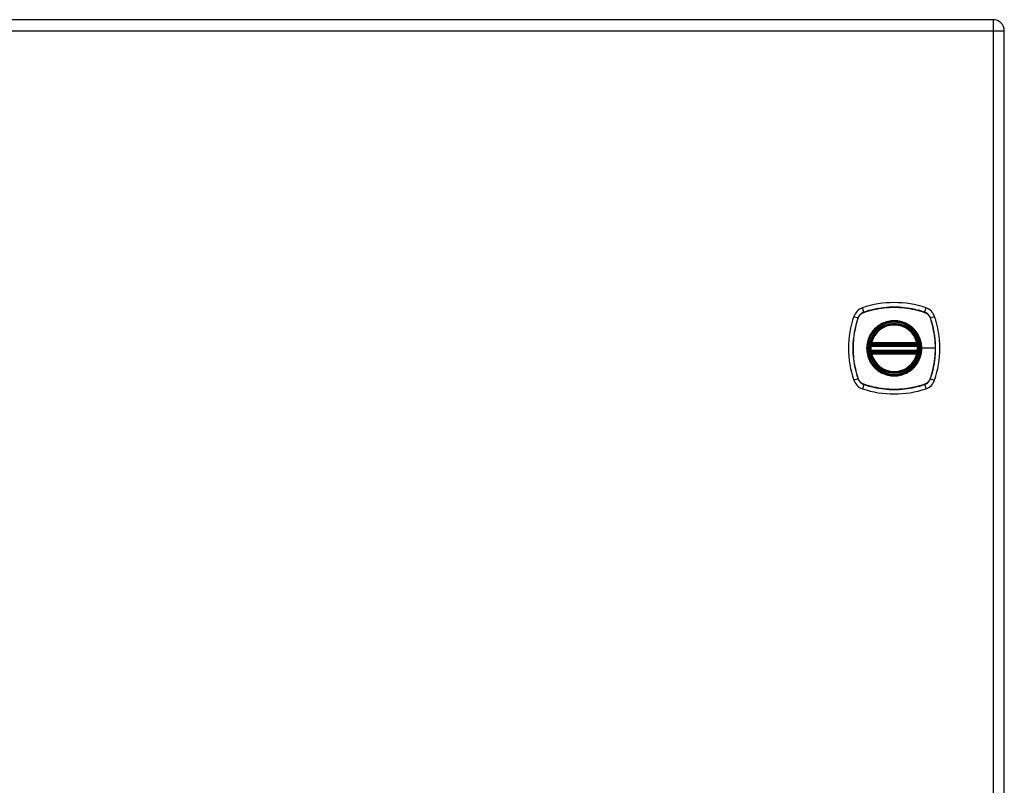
# Model space of a CAD drawing. Header units: inches. Extents: x 4.1 to 95.3, y 5.8 to 50.1.
# Tile 62 of 76: x 41.3 to 54.1, y 28.3 to 38.2. Entities that reach past the tile are written whole.
import ezdxf

# ---------------------------------------------------------------- set-up
doc = ezdxf.new("R2010")
doc.units = ezdxf.units.IN
doc.header["$MEASUREMENT"] = 0
doc.layers.add('Visible Edges(ANSI)', color=7, linetype='Continuous', lineweight=25)
doc.layers.add('Visible Tangent Edges(ANSI)', color=7, linetype='Continuous', lineweight=25)

msp = doc.modelspace()

# ---------------------------------------------------------------- linework, layer by layer
at = {"layer": 'Visible Edges(ANSI)'}
for p, q in [((53.925, 38.172), (34.299, 38.172)), ((54.071, 18.515), (54.071, 38.026)), ((52.35, 33.961), (52.944, 33.961)), ((52.944, 33.882), (52.35, 33.882)), ((52.354, 33.981), (52.94, 33.981)), ((52.94, 33.862), (52.354, 33.862))]:
    msp.add_line(p, q, dxfattribs=at)
at = {"layer": 'Visible Edges(ANSI)', "flags": 128}
for points in [[(52.339, 33.975), (52.339, 33.975), (52.339, 33.975), (52.339, 33.974), (52.339, 33.974), (52.338, 33.974), (52.338, 33.973), (52.338, 33.972), (52.338, 33.972), (52.338, 33.971), (52.338, 33.97), (52.338, 33.969), (52.338, 33.968), (52.337, 33.966), (52.337, 33.965), (52.337, 33.964), (52.337, 33.963), (52.337, 33.961), (52.336, 33.96), (52.336, 33.958), (52.336, 33.957), (52.336, 33.955), (52.336, 33.953), (52.336, 33.952), (52.335, 33.95)], [(52.335, 33.893), (52.336, 33.891), (52.336, 33.89), (52.336, 33.888), (52.336, 33.887), (52.336, 33.885), (52.336, 33.884), (52.337, 33.882), (52.337, 33.881), (52.337, 33.879), (52.337, 33.878), (52.337, 33.877), (52.338, 33.876), (52.338, 33.875), (52.338, 33.874), (52.338, 33.873), (52.338, 33.872), (52.338, 33.871), (52.338, 33.87), (52.338, 33.87), (52.339, 33.869), (52.339, 33.869), (52.339, 33.869), (52.339, 33.869), (52.339, 33.868)], [(52.959, 33.95), (52.959, 33.952), (52.958, 33.953), (52.958, 33.955), (52.958, 33.957), (52.958, 33.958), (52.958, 33.96), (52.958, 33.961), (52.957, 33.963), (52.957, 33.964), (52.957, 33.965), (52.957, 33.966), (52.957, 33.968), (52.957, 33.969), (52.956, 33.97), (52.956, 33.971), (52.956, 33.972), (52.956, 33.972), (52.956, 33.973), (52.956, 33.974), (52.956, 33.974), (52.956, 33.974), (52.956, 33.975), (52.956, 33.975), (52.956, 33.975)], [(52.956, 33.868), (52.956, 33.869), (52.956, 33.869), (52.956, 33.869), (52.956, 33.869), (52.956, 33.87), (52.956, 33.87), (52.956, 33.871), (52.956, 33.872), (52.956, 33.873), (52.956, 33.874), (52.957, 33.875), (52.957, 33.876), (52.957, 33.877), (52.957, 33.878), (52.957, 33.879), (52.957, 33.881), (52.958, 33.882), (52.958, 33.884), (52.958, 33.885), (52.958, 33.887), (52.958, 33.888), (52.958, 33.89), (52.959, 33.891), (52.959, 33.893)]]:
    msp.add_lwpolyline(points, dxfattribs=at)
at = {"layer": 'Visible Edges(ANSI)'}
for radius in [0.32, 0.315]:
    msp.add_circle((52.647, 33.922), radius, dxfattribs=at)
for centre, radius, start, end in [((53.925, 38.026), 0.146, 0, 90), ((52.292, 34.276), 0.177, 108.7722, 161.2278), ((52.647, 33.233), 1.28, 71.2278, 108.7722), ((53.002, 34.276), 0.177, 18.7722, 71.2278), ((53.336, 33.922), 1.28, 161.2278, 198.7722), ((51.958, 33.922), 1.28, 341.2278, 18.7722), ((52.647, 33.922), 0.313, 13.6344, 166.3656), ((52.647, 33.922), 0.313, 174.7499, 185.2501), ((52.35, 33.973), 0.0118, 170.216, 270), ((52.35, 33.87), 0.0118, 90, 189.784), ((52.647, 33.922), 0.313, 166.3656, 170.216), ((52.354, 33.993), 0.0118, 166.3656, 270), ((52.94, 33.993), 0.0118, 270, 13.6344), ((52.944, 33.973), 0.0118, 270, 9.784), ((52.944, 33.87), 0.0118, 350.216, 90), ((52.647, 33.922), 0.313, 9.784, 13.6344), ((52.647, 33.922), 0.313, 354.7499, 5.2501), ((52.647, 33.922), 0.313, 189.784, 193.6344), ((52.354, 33.851), 0.0118, 90, 193.6344), ((52.647, 33.922), 0.313, 193.6344, 346.3656), ((52.94, 33.851), 0.0118, 346.3656, 90), ((52.647, 33.922), 0.313, 346.3656, 350.216), ((52.292, 33.567), 0.177, 198.7722, 251.2278), ((53.002, 33.567), 0.177, 288.7722, 341.2278), ((52.647, 34.611), 1.28, 251.2278, 288.7722)]:
    msp.add_arc(centre, radius, start, end, dxfattribs=at)
at = {"layer": 'Visible Tangent Edges(ANSI)'}
for p, q in [((53.925, 38.172), (53.925, 38.026)), ((34.299, 38.026), (53.925, 38.026)), ((53.925, 38.026), (54.071, 38.026)), ((53.925, 38.026), (53.925, 18.515)), ((52.254, 34.389), (52.235, 34.444)), ((53.04, 34.389), (53.059, 34.444)), ((52.125, 34.333), (52.18, 34.315)), ((52.181, 34.314), (52.182, 34.314)), ((52.255, 34.387), (52.255, 34.387)), ((53.039, 34.387), (53.04, 34.387)), ((53.113, 34.314), (53.113, 34.314)), ((53.115, 34.315), (53.17, 34.333)), ((52.347, 33.949), (52.335, 33.95)), ((52.347, 33.894), (52.335, 33.893)), ((52.345, 33.974), (52.339, 33.975)), ((52.343, 33.995), (52.354, 33.993)), ((52.347, 33.949), (52.947, 33.949)), ((52.947, 33.894), (52.347, 33.894)), ((52.35, 33.961), (52.35, 33.971)), ((52.35, 33.872), (52.35, 33.882)), ((52.354, 33.981), (52.354, 33.993)), ((52.94, 33.993), (52.354, 33.993)), ((52.354, 33.971), (52.354, 33.981)), ((52.354, 33.971), (52.94, 33.971)), ((52.94, 33.993), (52.951, 33.995)), ((52.94, 33.993), (52.94, 33.981)), ((52.94, 33.981), (52.94, 33.971)), ((52.944, 33.971), (52.944, 33.961)), ((52.944, 33.882), (52.944, 33.872)), ((52.959, 33.95), (52.947, 33.949)), ((52.959, 33.893), (52.947, 33.894)), ((52.956, 33.975), (52.95, 33.974)), ((52.999, 33.922), (53.004, 33.922)), ((53.178, 33.922), (53.004, 33.922)), ((52.339, 33.868), (52.345, 33.869)), ((52.354, 33.851), (52.343, 33.848)), ((52.354, 33.862), (52.354, 33.872)), ((52.94, 33.872), (52.354, 33.872)), ((52.354, 33.851), (52.354, 33.862)), ((52.354, 33.851), (52.94, 33.851)), ((52.94, 33.872), (52.94, 33.862)), ((52.94, 33.862), (52.94, 33.851)), ((52.951, 33.848), (52.94, 33.851)), ((52.95, 33.869), (52.956, 33.868)), ((52.18, 33.529), (52.125, 33.51)), ((52.182, 33.529), (52.181, 33.53)), ((53.113, 33.53), (53.113, 33.529)), ((53.115, 33.529), (53.17, 33.51)), ((52.254, 33.454), (52.235, 33.399)), ((52.255, 33.456), (52.255, 33.456)), ((53.04, 33.456), (53.039, 33.456)), ((53.04, 33.454), (53.059, 33.399))]:
    msp.add_line(p, q, dxfattribs=at)
at = {"layer": 'Visible Tangent Edges(ANSI)', "flags": 128}
for points in [[(53.04, 34.389), (53.009, 34.399), (52.977, 34.409), (52.944, 34.417), (52.912, 34.425), (52.879, 34.432), (52.846, 34.438), (52.813, 34.443), (52.78, 34.447), (52.746, 34.45), (52.713, 34.452), (52.68, 34.453), (52.646, 34.454), (52.613, 34.453), (52.58, 34.452), (52.547, 34.45), (52.513, 34.447), (52.48, 34.442), (52.447, 34.437), (52.415, 34.432), (52.382, 34.425), (52.35, 34.417), (52.318, 34.409), (52.286, 34.399), (52.254, 34.389)], [(52.255, 34.387), (52.287, 34.398), (52.318, 34.407), (52.351, 34.416), (52.383, 34.423), (52.415, 34.43), (52.448, 34.436), (52.481, 34.441), (52.514, 34.445), (52.547, 34.448), (52.58, 34.451), (52.613, 34.452), (52.646, 34.452), (52.68, 34.452), (52.713, 34.451), (52.746, 34.448), (52.779, 34.445), (52.812, 34.441), (52.845, 34.436), (52.878, 34.43), (52.911, 34.423), (52.943, 34.416), (52.976, 34.407), (53.008, 34.398), (53.039, 34.387)], [(52.18, 34.315), (52.169, 34.283), (52.16, 34.251), (52.151, 34.219), (52.144, 34.186), (52.137, 34.153), (52.131, 34.12), (52.126, 34.087), (52.122, 34.054), (52.119, 34.021), (52.117, 33.988), (52.115, 33.954), (52.115, 33.921), (52.115, 33.888), (52.117, 33.854), (52.119, 33.821), (52.122, 33.788), (52.126, 33.755), (52.131, 33.722), (52.137, 33.689), (52.144, 33.657), (52.151, 33.624), (52.16, 33.592), (52.169, 33.56), (52.18, 33.529)], [(52.181, 33.53), (52.171, 33.561), (52.162, 33.593), (52.153, 33.625), (52.145, 33.657), (52.139, 33.69), (52.133, 33.723), (52.128, 33.755), (52.124, 33.788), (52.12, 33.821), (52.118, 33.855), (52.117, 33.888), (52.116, 33.921), (52.117, 33.954), (52.118, 33.987), (52.12, 34.021), (52.124, 34.054), (52.128, 34.087), (52.133, 34.12), (52.139, 34.153), (52.145, 34.186), (52.153, 34.218), (52.162, 34.25), (52.171, 34.282), (52.181, 34.314)], [(52.254, 34.389), (52.25, 34.388), (52.246, 34.386), (52.241, 34.384), (52.237, 34.382), (52.233, 34.38), (52.229, 34.378), (52.226, 34.375), (52.222, 34.373), (52.218, 34.37), (52.215, 34.367), (52.211, 34.364), (52.208, 34.361), (52.205, 34.357), (52.202, 34.354), (52.199, 34.351), (52.196, 34.347), (52.194, 34.343), (52.191, 34.339), (52.189, 34.335), (52.187, 34.331), (52.185, 34.327), (52.183, 34.323), (52.181, 34.319), (52.18, 34.315)], [(52.182, 34.314), (52.183, 34.318), (52.185, 34.322), (52.187, 34.326), (52.189, 34.33), (52.191, 34.334), (52.193, 34.338), (52.196, 34.342), (52.198, 34.346), (52.201, 34.349), (52.204, 34.352), (52.207, 34.356), (52.21, 34.359), (52.213, 34.362), (52.216, 34.365), (52.22, 34.368), (52.223, 34.371), (52.227, 34.373), (52.231, 34.376), (52.234, 34.378), (52.238, 34.38), (52.242, 34.382), (52.246, 34.384), (52.251, 34.386), (52.255, 34.387)], [(52.999, 33.922), (52.99, 33.843), (52.964, 33.769), (52.922, 33.702), (52.867, 33.646), (52.8, 33.604), (52.725, 33.578), (52.647, 33.57), (52.568, 33.578), (52.494, 33.605), (52.427, 33.646), (52.371, 33.702), (52.33, 33.769), (52.304, 33.843), (52.295, 33.922), (52.304, 34), (52.33, 34.075), (52.372, 34.142), (52.427, 34.197), (52.494, 34.239), (52.569, 34.265), (52.647, 34.274), (52.726, 34.265), (52.8, 34.239), (52.867, 34.197), (52.923, 34.141), (52.965, 34.074), (52.99, 34), (52.999, 33.922)], [(52.875, 34.196), (52.859, 34.209), (52.842, 34.221), (52.824, 34.231), (52.806, 34.241), (52.787, 34.25), (52.768, 34.257), (52.749, 34.264), (52.729, 34.269), (52.709, 34.273), (52.688, 34.276), (52.668, 34.278), (52.647, 34.279), (52.626, 34.278), (52.606, 34.276), (52.585, 34.273), (52.565, 34.269), (52.545, 34.264), (52.526, 34.257), (52.507, 34.25), (52.488, 34.241), (52.47, 34.231), (52.452, 34.221), (52.436, 34.209), (52.42, 34.196)], [(53.115, 34.315), (53.113, 34.319), (53.111, 34.323), (53.11, 34.327), (53.108, 34.331), (53.105, 34.335), (53.103, 34.339), (53.101, 34.343), (53.098, 34.347), (53.095, 34.351), (53.092, 34.354), (53.089, 34.357), (53.086, 34.361), (53.083, 34.364), (53.08, 34.367), (53.076, 34.37), (53.072, 34.373), (53.069, 34.375), (53.065, 34.378), (53.061, 34.38), (53.057, 34.382), (53.053, 34.384), (53.049, 34.386), (53.044, 34.388), (53.04, 34.389)], [(53.04, 34.387), (53.044, 34.386), (53.048, 34.384), (53.052, 34.382), (53.056, 34.38), (53.06, 34.378), (53.064, 34.376), (53.067, 34.373), (53.071, 34.371), (53.075, 34.368), (53.078, 34.365), (53.081, 34.362), (53.084, 34.359), (53.088, 34.356), (53.091, 34.352), (53.093, 34.349), (53.096, 34.346), (53.099, 34.342), (53.101, 34.338), (53.103, 34.334), (53.106, 34.33), (53.108, 34.326), (53.109, 34.322), (53.111, 34.318), (53.113, 34.314)], [(53.113, 34.314), (53.118, 34.298), (53.123, 34.282), (53.128, 34.266), (53.133, 34.25), (53.137, 34.234), (53.141, 34.218), (53.145, 34.202), (53.149, 34.186), (53.152, 34.17), (53.156, 34.153), (53.159, 34.137), (53.161, 34.121), (53.164, 34.104), (53.167, 34.088), (53.169, 34.071), (53.171, 34.055), (53.172, 34.038), (53.174, 34.021), (53.175, 34.005), (53.176, 33.988), (53.177, 33.972), (53.177, 33.955), (53.178, 33.938), (53.178, 33.922)], [(53.115, 33.529), (53.125, 33.56), (53.134, 33.592), (53.143, 33.624), (53.15, 33.657), (53.157, 33.69), (53.163, 33.723), (53.168, 33.756), (53.172, 33.789), (53.175, 33.822), (53.177, 33.856), (53.179, 33.889), (53.179, 33.922), (53.179, 33.955), (53.177, 33.989), (53.175, 34.022), (53.172, 34.055), (53.168, 34.088), (53.163, 34.121), (53.157, 34.154), (53.15, 34.187), (53.143, 34.219), (53.134, 34.251), (53.125, 34.283), (53.115, 34.315)], [(52.372, 34.149), (52.36, 34.133), (52.348, 34.116), (52.337, 34.099), (52.328, 34.08), (52.319, 34.062), (52.311, 34.043), (52.305, 34.023), (52.3, 34.003), (52.296, 33.983), (52.293, 33.963), (52.291, 33.942), (52.29, 33.922), (52.291, 33.901), (52.293, 33.88), (52.296, 33.86), (52.3, 33.84), (52.305, 33.82), (52.312, 33.8), (52.319, 33.781), (52.328, 33.763), (52.337, 33.744), (52.348, 33.727), (52.36, 33.71), (52.372, 33.694)], [(52.42, 34.196), (52.417, 34.194), (52.415, 34.193), (52.413, 34.191), (52.411, 34.189), (52.409, 34.187), (52.407, 34.185), (52.405, 34.183), (52.403, 34.182), (52.401, 34.18), (52.399, 34.178), (52.397, 34.176), (52.395, 34.174), (52.393, 34.172), (52.391, 34.17), (52.389, 34.168), (52.387, 34.166), (52.385, 34.164), (52.383, 34.162), (52.382, 34.16), (52.38, 34.158), (52.378, 34.156), (52.376, 34.153), (52.374, 34.151), (52.372, 34.149)], [(52.922, 34.149), (52.92, 34.151), (52.918, 34.153), (52.916, 34.156), (52.914, 34.158), (52.913, 34.16), (52.911, 34.162), (52.909, 34.164), (52.907, 34.166), (52.905, 34.168), (52.903, 34.17), (52.901, 34.172), (52.899, 34.174), (52.897, 34.176), (52.895, 34.178), (52.893, 34.18), (52.891, 34.182), (52.889, 34.183), (52.887, 34.185), (52.885, 34.187), (52.883, 34.189), (52.881, 34.191), (52.879, 34.193), (52.877, 34.194), (52.875, 34.196)], [(53.004, 33.922), (53.004, 33.932), (53.003, 33.942), (53.003, 33.952), (53.002, 33.963), (53, 33.973), (52.999, 33.983), (52.997, 33.993), (52.994, 34.003), (52.992, 34.013), (52.989, 34.023), (52.986, 34.033), (52.983, 34.043), (52.979, 34.052), (52.975, 34.062), (52.971, 34.071), (52.967, 34.08), (52.962, 34.09), (52.957, 34.099), (52.952, 34.107), (52.946, 34.116), (52.94, 34.125), (52.934, 34.133), (52.928, 34.141), (52.922, 34.149)], [(52.343, 33.995), (52.343, 33.995), (52.343, 33.994), (52.342, 33.993), (52.342, 33.992), (52.342, 33.991), (52.342, 33.99), (52.342, 33.989), (52.342, 33.988), (52.342, 33.987), (52.342, 33.986), (52.342, 33.985), (52.342, 33.984), (52.342, 33.983), (52.342, 33.982), (52.342, 33.981), (52.342, 33.98), (52.342, 33.98), (52.343, 33.979), (52.343, 33.978), (52.343, 33.977), (52.344, 33.976), (52.344, 33.975), (52.344, 33.975), (52.345, 33.974)], [(52.345, 33.974), (52.345, 33.974), (52.345, 33.973), (52.345, 33.973), (52.345, 33.973), (52.346, 33.973), (52.346, 33.973), (52.346, 33.973), (52.346, 33.973), (52.347, 33.972), (52.347, 33.972), (52.347, 33.972), (52.347, 33.972), (52.347, 33.972), (52.348, 33.972), (52.348, 33.972), (52.348, 33.972), (52.348, 33.972), (52.349, 33.972), (52.349, 33.971), (52.349, 33.971), (52.35, 33.971), (52.35, 33.971), (52.35, 33.971), (52.35, 33.971)], [(52.347, 33.949), (52.347, 33.95), (52.347, 33.951), (52.348, 33.952), (52.348, 33.952), (52.348, 33.953), (52.348, 33.954), (52.348, 33.954), (52.349, 33.955), (52.349, 33.956), (52.349, 33.956), (52.349, 33.957), (52.349, 33.958), (52.349, 33.958), (52.35, 33.959), (52.35, 33.959), (52.35, 33.959), (52.35, 33.96), (52.35, 33.96), (52.35, 33.96), (52.35, 33.961), (52.35, 33.961), (52.35, 33.961), (52.35, 33.961), (52.35, 33.961)], [(52.35, 33.882), (52.35, 33.882), (52.35, 33.882), (52.35, 33.883), (52.35, 33.883), (52.35, 33.883), (52.35, 33.883), (52.35, 33.884), (52.35, 33.884), (52.35, 33.884), (52.35, 33.885), (52.349, 33.885), (52.349, 33.886), (52.349, 33.886), (52.349, 33.887), (52.349, 33.888), (52.349, 33.888), (52.348, 33.889), (52.348, 33.89), (52.348, 33.89), (52.348, 33.891), (52.348, 33.892), (52.347, 33.893), (52.347, 33.893), (52.347, 33.894)], [(52.35, 33.971), (52.35, 33.971), (52.351, 33.971), (52.351, 33.971), (52.351, 33.971), (52.351, 33.971), (52.351, 33.971), (52.352, 33.971), (52.352, 33.971), (52.352, 33.971), (52.352, 33.971), (52.352, 33.971), (52.352, 33.971), (52.353, 33.971), (52.353, 33.971), (52.353, 33.971), (52.353, 33.971), (52.353, 33.971), (52.353, 33.971), (52.354, 33.971), (52.354, 33.971), (52.354, 33.971), (52.354, 33.971), (52.354, 33.971), (52.354, 33.971)], [(52.922, 33.694), (52.928, 33.702), (52.934, 33.71), (52.94, 33.719), (52.946, 33.727), (52.952, 33.736), (52.957, 33.745), (52.962, 33.754), (52.967, 33.763), (52.971, 33.772), (52.975, 33.782), (52.979, 33.791), (52.983, 33.801), (52.986, 33.81), (52.989, 33.82), (52.992, 33.83), (52.995, 33.84), (52.997, 33.85), (52.999, 33.86), (53, 33.87), (53.002, 33.881), (53.003, 33.891), (53.003, 33.901), (53.004, 33.911), (53.004, 33.922)], [(52.94, 33.971), (52.94, 33.971), (52.94, 33.971), (52.94, 33.971), (52.94, 33.971), (52.941, 33.971), (52.941, 33.971), (52.941, 33.971), (52.941, 33.971), (52.941, 33.971), (52.942, 33.971), (52.942, 33.971), (52.942, 33.971), (52.942, 33.971), (52.942, 33.971), (52.942, 33.971), (52.943, 33.971), (52.943, 33.971), (52.943, 33.971), (52.943, 33.971), (52.943, 33.971), (52.943, 33.971), (52.944, 33.971), (52.944, 33.971), (52.944, 33.971)], [(52.944, 33.971), (52.944, 33.971), (52.944, 33.971), (52.945, 33.971), (52.945, 33.971), (52.945, 33.971), (52.945, 33.972), (52.946, 33.972), (52.946, 33.972), (52.946, 33.972), (52.947, 33.972), (52.947, 33.972), (52.947, 33.972), (52.947, 33.972), (52.947, 33.972), (52.948, 33.972), (52.948, 33.973), (52.948, 33.973), (52.948, 33.973), (52.949, 33.973), (52.949, 33.973), (52.949, 33.973), (52.949, 33.973), (52.949, 33.974), (52.95, 33.974)], [(52.944, 33.961), (52.944, 33.961), (52.944, 33.961), (52.944, 33.961), (52.944, 33.961), (52.944, 33.96), (52.944, 33.96), (52.944, 33.96), (52.944, 33.959), (52.945, 33.959), (52.945, 33.959), (52.945, 33.958), (52.945, 33.958), (52.945, 33.957), (52.945, 33.956), (52.946, 33.956), (52.946, 33.955), (52.946, 33.954), (52.946, 33.954), (52.946, 33.953), (52.946, 33.952), (52.947, 33.952), (52.947, 33.951), (52.947, 33.95), (52.947, 33.949)], [(52.947, 33.894), (52.947, 33.893), (52.947, 33.893), (52.947, 33.892), (52.946, 33.891), (52.946, 33.89), (52.946, 33.89), (52.946, 33.889), (52.946, 33.888), (52.946, 33.888), (52.945, 33.887), (52.945, 33.886), (52.945, 33.886), (52.945, 33.885), (52.945, 33.885), (52.945, 33.884), (52.944, 33.884), (52.944, 33.884), (52.944, 33.883), (52.944, 33.883), (52.944, 33.883), (52.944, 33.883), (52.944, 33.882), (52.944, 33.882), (52.944, 33.882)], [(52.95, 33.974), (52.95, 33.975), (52.95, 33.975), (52.951, 33.976), (52.951, 33.977), (52.951, 33.978), (52.952, 33.979), (52.952, 33.98), (52.952, 33.98), (52.952, 33.981), (52.952, 33.982), (52.952, 33.983), (52.952, 33.984), (52.952, 33.985), (52.952, 33.986), (52.952, 33.987), (52.952, 33.988), (52.952, 33.989), (52.952, 33.99), (52.952, 33.991), (52.952, 33.992), (52.952, 33.993), (52.952, 33.994), (52.951, 33.995), (52.951, 33.995)], [(53.178, 33.922), (53.178, 33.905), (53.177, 33.889), (53.177, 33.872), (53.176, 33.855), (53.175, 33.839), (53.174, 33.822), (53.172, 33.806), (53.171, 33.789), (53.169, 33.772), (53.167, 33.756), (53.164, 33.739), (53.162, 33.723), (53.159, 33.707), (53.156, 33.69), (53.152, 33.674), (53.149, 33.658), (53.145, 33.641), (53.141, 33.625), (53.137, 33.609), (53.132, 33.593), (53.128, 33.577), (53.123, 33.561), (53.118, 33.545), (53.113, 33.53)], [(52.345, 33.869), (52.344, 33.869), (52.344, 33.868), (52.344, 33.867), (52.343, 33.866), (52.343, 33.866), (52.343, 33.865), (52.342, 33.864), (52.342, 33.863), (52.342, 33.862), (52.342, 33.861), (52.342, 33.86), (52.342, 33.859), (52.342, 33.858), (52.342, 33.857), (52.342, 33.856), (52.342, 33.855), (52.342, 33.854), (52.342, 33.854), (52.342, 33.853), (52.342, 33.852), (52.342, 33.851), (52.343, 33.85), (52.343, 33.849), (52.343, 33.848)], [(52.35, 33.872), (52.35, 33.872), (52.35, 33.872), (52.35, 33.872), (52.349, 33.872), (52.349, 33.872), (52.349, 33.872), (52.348, 33.872), (52.348, 33.872), (52.348, 33.872), (52.348, 33.871), (52.347, 33.871), (52.347, 33.871), (52.347, 33.871), (52.347, 33.871), (52.347, 33.871), (52.346, 33.871), (52.346, 33.871), (52.346, 33.87), (52.346, 33.87), (52.345, 33.87), (52.345, 33.87), (52.345, 33.87), (52.345, 33.87), (52.345, 33.869)], [(52.354, 33.872), (52.354, 33.872), (52.354, 33.872), (52.354, 33.872), (52.354, 33.872), (52.354, 33.872), (52.353, 33.872), (52.353, 33.872), (52.353, 33.872), (52.353, 33.872), (52.353, 33.872), (52.353, 33.872), (52.352, 33.872), (52.352, 33.872), (52.352, 33.872), (52.352, 33.872), (52.352, 33.872), (52.352, 33.872), (52.351, 33.872), (52.351, 33.872), (52.351, 33.872), (52.351, 33.872), (52.351, 33.872), (52.35, 33.872), (52.35, 33.872)], [(52.944, 33.872), (52.944, 33.872), (52.944, 33.872), (52.943, 33.872), (52.943, 33.872), (52.943, 33.872), (52.943, 33.872), (52.943, 33.872), (52.943, 33.872), (52.942, 33.872), (52.942, 33.872), (52.942, 33.872), (52.942, 33.872), (52.942, 33.872), (52.942, 33.872), (52.941, 33.872), (52.941, 33.872), (52.941, 33.872), (52.941, 33.872), (52.941, 33.872), (52.94, 33.872), (52.94, 33.872), (52.94, 33.872), (52.94, 33.872), (52.94, 33.872)], [(52.95, 33.869), (52.949, 33.87), (52.949, 33.87), (52.949, 33.87), (52.949, 33.87), (52.949, 33.87), (52.948, 33.87), (52.948, 33.871), (52.948, 33.871), (52.948, 33.871), (52.947, 33.871), (52.947, 33.871), (52.947, 33.871), (52.947, 33.871), (52.947, 33.871), (52.946, 33.872), (52.946, 33.872), (52.946, 33.872), (52.945, 33.872), (52.945, 33.872), (52.945, 33.872), (52.945, 33.872), (52.944, 33.872), (52.944, 33.872), (52.944, 33.872)], [(52.951, 33.848), (52.951, 33.849), (52.952, 33.85), (52.952, 33.851), (52.952, 33.852), (52.952, 33.853), (52.952, 33.854), (52.952, 33.854), (52.952, 33.855), (52.952, 33.856), (52.952, 33.857), (52.952, 33.858), (52.952, 33.859), (52.952, 33.86), (52.952, 33.861), (52.952, 33.862), (52.952, 33.863), (52.952, 33.864), (52.952, 33.865), (52.951, 33.866), (52.951, 33.866), (52.951, 33.867), (52.95, 33.868), (52.95, 33.869), (52.95, 33.869)], [(52.372, 33.694), (52.374, 33.692), (52.376, 33.69), (52.378, 33.688), (52.38, 33.686), (52.382, 33.684), (52.383, 33.682), (52.385, 33.679), (52.387, 33.677), (52.389, 33.675), (52.391, 33.673), (52.393, 33.671), (52.395, 33.669), (52.397, 33.668), (52.399, 33.666), (52.401, 33.664), (52.403, 33.662), (52.405, 33.66), (52.407, 33.658), (52.409, 33.656), (52.411, 33.654), (52.413, 33.652), (52.415, 33.651), (52.417, 33.649), (52.42, 33.647)], [(52.42, 33.647), (52.436, 33.634), (52.453, 33.623), (52.47, 33.612), (52.488, 33.602), (52.507, 33.594), (52.526, 33.586), (52.546, 33.58), (52.566, 33.574), (52.586, 33.57), (52.606, 33.567), (52.626, 33.565), (52.647, 33.565), (52.668, 33.565), (52.688, 33.567), (52.709, 33.57), (52.729, 33.574), (52.749, 33.58), (52.768, 33.586), (52.787, 33.594), (52.806, 33.602), (52.824, 33.612), (52.842, 33.623), (52.859, 33.634), (52.875, 33.647)], [(52.875, 33.647), (52.877, 33.649), (52.879, 33.651), (52.881, 33.652), (52.883, 33.654), (52.885, 33.656), (52.887, 33.658), (52.889, 33.66), (52.891, 33.662), (52.893, 33.664), (52.895, 33.666), (52.897, 33.667), (52.899, 33.669), (52.901, 33.671), (52.903, 33.673), (52.905, 33.675), (52.907, 33.677), (52.909, 33.679), (52.911, 33.681), (52.913, 33.684), (52.914, 33.686), (52.916, 33.688), (52.918, 33.69), (52.92, 33.692), (52.922, 33.694)], [(52.18, 33.529), (52.181, 33.524), (52.183, 33.52), (52.185, 33.516), (52.187, 33.512), (52.189, 33.508), (52.191, 33.504), (52.194, 33.5), (52.196, 33.496), (52.199, 33.493), (52.202, 33.489), (52.205, 33.486), (52.208, 33.483), (52.211, 33.479), (52.215, 33.476), (52.218, 33.473), (52.222, 33.471), (52.226, 33.468), (52.229, 33.466), (52.233, 33.463), (52.237, 33.461), (52.241, 33.459), (52.246, 33.457), (52.25, 33.456), (52.254, 33.454)], [(52.255, 33.456), (52.251, 33.458), (52.246, 33.459), (52.242, 33.461), (52.238, 33.463), (52.234, 33.465), (52.231, 33.468), (52.227, 33.47), (52.223, 33.473), (52.22, 33.475), (52.216, 33.478), (52.213, 33.481), (52.21, 33.484), (52.207, 33.487), (52.204, 33.491), (52.201, 33.494), (52.198, 33.498), (52.196, 33.501), (52.193, 33.505), (52.191, 33.509), (52.189, 33.513), (52.187, 33.517), (52.185, 33.521), (52.183, 33.525), (52.182, 33.529)], [(53.113, 33.529), (53.111, 33.525), (53.109, 33.521), (53.108, 33.517), (53.106, 33.513), (53.103, 33.509), (53.101, 33.505), (53.099, 33.501), (53.096, 33.498), (53.093, 33.494), (53.091, 33.491), (53.088, 33.487), (53.084, 33.484), (53.081, 33.481), (53.078, 33.478), (53.075, 33.475), (53.071, 33.473), (53.067, 33.47), (53.064, 33.468), (53.06, 33.465), (53.056, 33.463), (53.052, 33.461), (53.048, 33.459), (53.044, 33.458), (53.04, 33.456)], [(53.04, 33.454), (53.044, 33.456), (53.049, 33.457), (53.053, 33.459), (53.057, 33.461), (53.061, 33.463), (53.065, 33.466), (53.069, 33.468), (53.072, 33.471), (53.076, 33.473), (53.08, 33.476), (53.083, 33.479), (53.086, 33.483), (53.089, 33.486), (53.092, 33.489), (53.095, 33.493), (53.098, 33.496), (53.101, 33.5), (53.103, 33.504), (53.105, 33.508), (53.108, 33.512), (53.11, 33.516), (53.111, 33.52), (53.113, 33.524), (53.115, 33.529)], [(52.254, 33.454), (52.286, 33.444), (52.318, 33.434), (52.35, 33.426), (52.383, 33.418), (52.415, 33.412), (52.448, 33.406), (52.481, 33.401), (52.515, 33.397), (52.548, 33.394), (52.581, 33.391), (52.615, 33.39), (52.648, 33.39), (52.681, 33.39), (52.714, 33.391), (52.748, 33.394), (52.781, 33.397), (52.814, 33.401), (52.847, 33.406), (52.879, 33.412), (52.912, 33.418), (52.944, 33.426), (52.977, 33.434), (53.009, 33.444), (53.04, 33.454)], [(53.039, 33.456), (53.008, 33.446), (52.976, 33.436), (52.944, 33.428), (52.911, 33.42), (52.879, 33.413), (52.846, 33.407), (52.813, 33.402), (52.78, 33.398), (52.747, 33.395), (52.714, 33.393), (52.681, 33.391), (52.648, 33.391), (52.615, 33.391), (52.581, 33.393), (52.548, 33.395), (52.515, 33.398), (52.482, 33.402), (52.449, 33.407), (52.416, 33.413), (52.383, 33.42), (52.351, 33.428), (52.319, 33.436), (52.287, 33.446), (52.255, 33.456)]]:
    msp.add_lwpolyline(points, dxfattribs=at)
at = {"layer": 'Visible Tangent Edges(ANSI)'}
for radius in [0.346, 0.342, 0.325, 0.324]:
    msp.add_circle((52.647, 33.922), radius, dxfattribs=at)
for start, end in [(13.6344, 166.3656), (174.7499, 185.2501), (354.7499, 5.2501), (193.6344, 346.3656)]:
    msp.add_arc((52.647, 33.922), 0.301, start, end, dxfattribs=at)
for centre, major_axis, ratio, start_param, end_param in [((52.184, 34.313), (0.00933, -0.00312), 0.002893, 1.85298, 2.093627), ((52.256, 34.385), (-0.00312, 0.00933), 0.002893, 1.047966, 1.288612), ((53.039, 34.385), (-0.00312, -0.00933), 0.002893, 1.85298, 2.093627), ((53.11, 34.313), (-0.00933, -0.00312), 0.002893, 4.189559, 4.430205), ((52.339, 33.975), (0.00773, 0.00893), 0.431674, 4.96723, 6.283185), ((52.35, 33.969), (0.0021, 0.0116), 0.025638, 0, 1.426581), ((52.944, 33.969), (-0.0021, 0.0116), 0.025638, 4.856604, 6.283185), ((52.955, 33.975), (-0.00773, 0.00893), 0.431674, 0, 1.315955), ((52.339, 33.869), (0.00773, -0.00893), 0.431674, 0, 1.315955), ((52.35, 33.874), (0.0021, -0.0116), 0.025638, 4.856604, 6.283185), ((52.944, 33.874), (-0.0021, -0.0116), 0.025638, 0, 1.426581), ((52.955, 33.869), (-0.00773, -0.00893), 0.431674, 4.96723, 6.283185), ((52.184, 33.53), (0.00933, 0.00312), 0.002893, 4.189559, 4.430205), ((53.11, 33.53), (-0.00933, 0.00312), 0.002893, 1.85298, 2.093627), ((52.256, 33.459), (0.00312, 0.00933), 0.002893, 1.85298, 2.093627), ((53.039, 33.459), (-0.00312, 0.00933), 0.002893, 4.189559, 4.430205)]:
    msp.add_ellipse(centre, major_axis=major_axis, ratio=ratio, start_param=start_param, end_param=end_param, dxfattribs=at)

doc.saveas('drawing.dxf')
